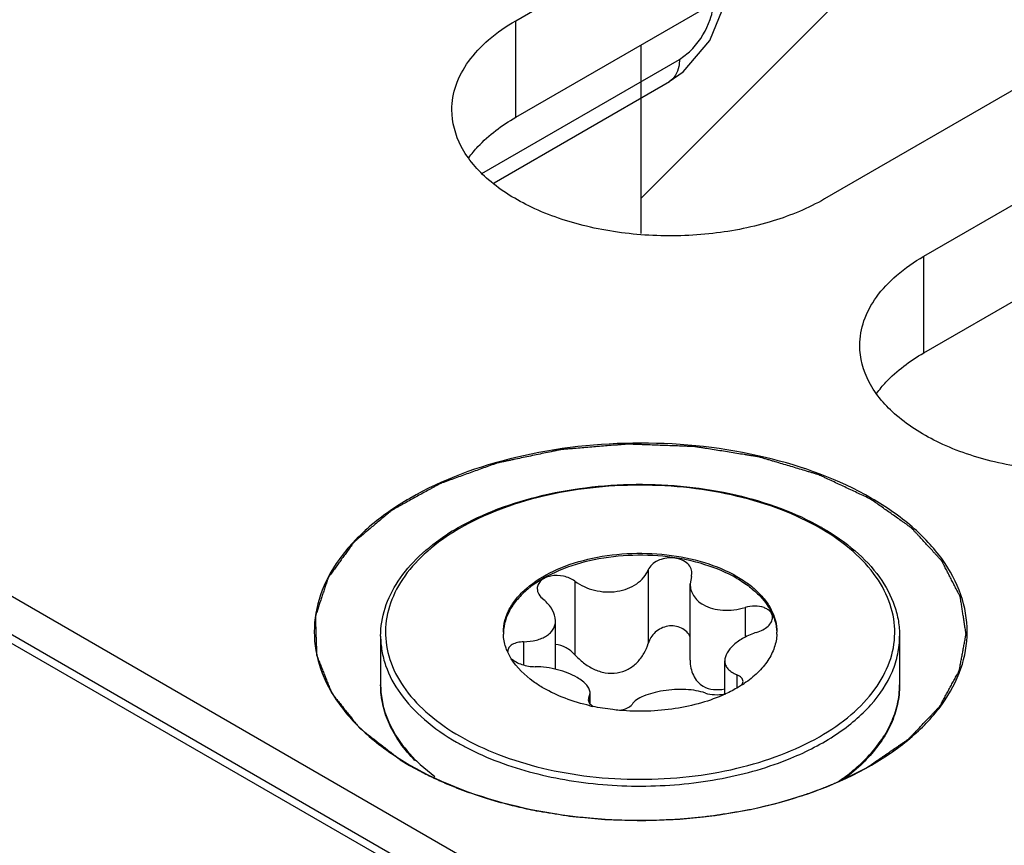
# Model space of a CAD drawing. Header units: inches. Extents: x 0 to 34, y 0 to 22.
# Tile 27 of 133: x 3.182 to 3.482, y 15.853 to 16.104. Entities that reach past the tile are written whole.
import ezdxf

# ---------------------------------------------------------------- set-up
doc = ezdxf.new("R2010")
doc.units = ezdxf.units.IN
doc.header["$LTSCALE"] = 1.87
doc.header["$MEASUREMENT"] = 0
doc.layers.get('0').update_dxf_attribs({"linetype": 'CONTINUOUS'})
for name, color, linetype in [('02___PRT_ALL_AXES', 7, 'CONTINUOUS'), ('BLUE_GOO', 7, 'CONTINUOUS'), ('COSMETIC', 7, 'CONTINUOUS')]:
    doc.layers.add(name, color=color, linetype=linetype)

msp = doc.modelspace()

# ---------------------------------------------------------------- linework, layer by layer
at = {"color": 7, "linetype": 'Continuous'}
for p, q in [((1.6787916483, 16.7807436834), (3.315151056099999, 15.835908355)), ((1.6827984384, 16.7811411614), (3.3176164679, 15.8371958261)), ((3.5095140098, 15.7379568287), (1.7069220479, 16.7787508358)), ((3.3828706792, 16.0918612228), (3.3855459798, 16.0938084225)), ((3.322747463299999, 16.0571468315), (3.3828706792, 16.0918612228)), ((3.379790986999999, 16.0850904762), (3.3840618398, 16.0880706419)), ((3.3265017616, 16.0543218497), (3.379813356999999, 16.0851032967)), ((3.373394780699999, 15.9365258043), (3.373394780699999, 15.9141456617)), ((3.386509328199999, 15.934496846), (3.386693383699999, 15.9356190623)), ((3.3510529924, 15.9330692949), (3.3510529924, 15.9106891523)), ((3.386509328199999, 15.934496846), (3.3861411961, 15.9322562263)), ((3.3861412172, 15.9090151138), (3.3861412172, 15.93225623)), ((3.402864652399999, 15.9250534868), (3.402864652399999, 15.9159797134)), ((3.3451613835, 15.9062592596), (3.3451613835, 15.9210309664)), ((3.3354660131, 15.9146262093), (3.3354660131, 15.9075687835)), ((3.3316966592, 15.9094765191), (3.3305369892, 15.9116907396)), ((3.396683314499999, 15.8987669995), (3.396683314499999, 15.9088572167)), ((3.4003922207, 15.9045814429), (3.4003922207, 15.9006689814)), ((3.4020039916, 15.901597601), (3.402246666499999, 15.9024999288)), ((3.3553353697, 15.8976106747), (3.355703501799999, 15.8989969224)), ((3.355703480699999, 15.895753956), (3.355703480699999, 15.8989969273)), ((3.3553353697, 15.8976106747), (3.3551513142, 15.8969194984)), ((3.3553353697, 15.8976106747), (3.3553353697, 15.8963342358)), ((3.355653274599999, 15.8957473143), (3.356478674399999, 15.8950498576)), ((3.3040150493, 15.8772803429), (3.308422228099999, 15.8736326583))]:
    msp.add_line(p, q, dxfattribs=at)
msp.add_lwpolyline([(3.3840618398, 16.0880706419), (3.392167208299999, 16.097570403), (3.3968810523, 16.1092278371)], dxfattribs=at)
for centre, radius, start, end in [((3.371778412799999, 16.1093585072), 0.0207689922, 311.5206908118, 316.9346357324), ((3.350445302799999, 15.8883732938), 0.0702561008, 121.0990094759, 122.8752441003), ((3.3516251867, 15.8876534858), 0.0710376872, 120.1118863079, 121.7125604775), ((3.3894578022, 15.8863559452), 0.0725422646, 59.52563443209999, 59.9989514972), ((3.389043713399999, 15.8844332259), 0.0748468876, 59.9989819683, 60.46389249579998), ((3.343188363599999, 15.9175344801), 0.0138998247, 180.0043449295, 182.4640436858), ((3.39867088, 15.9175325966), 0.013885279, 357.5183009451, 0.0034222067), ((3.332626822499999, 15.9116966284), 0.0020084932, 178.5393080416, 179.995930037), ((3.3828509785, 15.931109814), 0.035231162, 303.0258538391, 304.0667283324), ((3.394255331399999, 15.9124349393), 0.0139069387, 280.0916261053, 280.9218659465), ((3.377619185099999, 15.9405737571), 0.0460558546, 294.5307597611, 294.7924955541), ((3.3200075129, 15.9018188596), 0.028100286, 193.9275209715, 195.5520867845), ((3.369679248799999, 15.956795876), 0.0632022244, 257.1763576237, 257.9397928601), ((3.3376081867, 15.9138077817), 0.0496261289, 224.9524798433, 227.396230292), ((3.4036840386, 15.9143782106), 0.0504200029, 312.0582811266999, 315.3289210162)]:
    msp.add_arc(centre, radius, start, end, dxfattribs=at)
for points, knots in [([(3.3869517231, 16.0951767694), (3.3892871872, 16.0976705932), (3.391693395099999, 16.1016922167), (3.3928608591, 16.1060520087), (3.393049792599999, 16.107123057)], [0, 0, 0, 0, 0.7585421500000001, 1, 1, 1, 1]), ([(3.3828706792, 16.0918612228), (3.3828706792, 16.0911173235), (3.3826965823, 16.0886217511), (3.381361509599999, 16.0859950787), (3.3798142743, 16.08510170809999)], [0, 0, 0, 0, 0.293969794, 1, 1, 1, 1]), ([(3.441366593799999, 15.9582720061), (3.431390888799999, 15.9640318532), (3.4081912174, 15.9724371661), (3.3710988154, 15.9764670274), (3.3339980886, 15.9724292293), (3.306005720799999, 15.9623087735), (3.288557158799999, 15.9503084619), (3.279102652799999, 15.9403678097), (3.2731200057, 15.9293688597), (3.2710482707, 15.9176994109), (3.2731217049, 15.9060317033), (3.279102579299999, 15.8950298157), (3.288556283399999, 15.8850945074), (3.296467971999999, 15.8796455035), (3.300829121, 15.8771274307)], [0, 0, 0, 0, 0.1382547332, 0.2913921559, 0.4445361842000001, 0.5827819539, 0.64323562, 0.6973179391, 0.7459622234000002, 0.7913922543, 0.8368242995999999, 0.8854602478, 0.9395582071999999, 1, 1, 1, 1]), ([(3.314156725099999, 15.9485319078), (3.317922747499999, 15.9508043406), (3.326189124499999, 15.9548245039), (3.3397076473, 15.9591322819), (3.3543928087, 15.9618382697), (3.369695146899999, 15.9628437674), (3.385043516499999, 15.9621137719), (3.399864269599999, 15.9596732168), (3.4136026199, 15.9556122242), (3.422061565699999, 15.9517516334), (3.425941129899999, 15.9495534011)], [0, 0, 0, 0, 0.1135491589, 0.2361016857, 0.3652828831, 0.4980736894, 0.6311350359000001, 0.7611047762, 0.884887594, 1, 1, 1, 1]), ([(3.4257300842, 15.9491787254), (3.421974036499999, 15.9513474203), (3.4137596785, 15.9551719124), (3.4003815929, 15.9592351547), (3.385895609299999, 15.961733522), (3.3708464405, 15.9625709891), (3.355797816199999, 15.9617165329), (3.3413144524, 15.9592003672), (3.327943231, 15.9551183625), (3.319736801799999, 15.951280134), (3.3159862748, 15.9491044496)], [0, 0, 0, 0, 0.1141302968, 0.2372936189, 0.3669559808, 0.5000121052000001, 0.6330762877, 0.7627487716, 0.8859033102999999, 1, 1, 1, 1]), ([(3.4413591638, 15.8771238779), (3.4457218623, 15.8796423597), (3.4536356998, 15.8850898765), (3.4630897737, 15.8950269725), (3.469074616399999, 15.9060271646), (3.4711475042, 15.9176970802), (3.469074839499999, 15.929365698), (3.463094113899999, 15.940368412), (3.453640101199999, 15.950304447), (3.4457279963, 15.955753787), (3.441366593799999, 15.9582720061)], [0, 0, 0, 0, 0.1449022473, 0.2745323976, 0.3911265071, 0.500014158, 0.6089046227, 0.7254734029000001, 0.8551338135, 1, 1, 1, 1]), ([(3.2919361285, 15.9163280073), (3.2919361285, 15.919210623), (3.2929045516, 15.9251667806), (3.297077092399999, 15.9335277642), (3.3036816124, 15.9411435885), (3.309245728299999, 15.9453974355), (3.3123094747, 15.9473781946)], [0, 0, 0, 0, 0.2238189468, 0.459660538, 0.7167315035, 1, 1, 1, 1]), ([(3.3142836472, 15.9480849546), (3.311069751, 15.9460985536), (3.305258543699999, 15.9418261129), (3.2984070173, 15.9341146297), (3.2941907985, 15.9256458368), (3.292922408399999, 15.9167299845), (3.2947363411, 15.907863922), (3.2994444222, 15.899516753), (3.306728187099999, 15.8919662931), (3.3127833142, 15.8878115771), (3.316114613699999, 15.8858881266)], [0, 0, 0, 0, 0.1430781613, 0.2712837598, 0.3871763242, 0.4962215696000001, 0.6059501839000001, 0.7236642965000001, 0.8543278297, 1, 1, 1, 1]), ([(3.316114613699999, 15.8858881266), (3.319853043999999, 15.8837296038), (3.3280260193, 15.879920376), (3.3413351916, 15.875864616), (3.3557473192, 15.8733588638), (3.3707251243, 15.8724984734), (3.385712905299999, 15.8733153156), (3.400151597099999, 15.8757799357), (3.413505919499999, 15.8798021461), (3.4252869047, 15.8852385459), (3.4350692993, 15.8919083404), (3.442493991, 15.8996126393), (3.447234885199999, 15.9081452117), (3.448953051, 15.9172084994), (3.447460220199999, 15.9262905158), (3.442925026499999, 15.9348692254), (3.43568892, 15.9426339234), (3.4296052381, 15.9469012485), (3.426247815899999, 15.948876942)], [0, 0, 0, 0, 0.0665487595, 0.1383477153, 0.2139350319, 0.2915185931, 0.3691428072, 0.4448412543, 0.5168007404, 0.5835407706, 0.6441035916, 0.6983088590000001, 0.7470506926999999, 0.7924955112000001, 0.8378117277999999, 0.8862094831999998, 0.9399451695, 1, 1, 1, 1]), ([(3.426468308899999, 15.9492518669), (3.429959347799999, 15.9472361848), (3.436311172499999, 15.9428564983), (3.4439232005, 15.9348398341), (3.448029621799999, 15.9272382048), (3.4496407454, 15.9209995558), (3.449908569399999, 15.9178747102), (3.449908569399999, 15.9163280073)], [0, 0, 0, 0, 0.2862801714, 0.5442173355, 0.778542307, 0.8901583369, 1, 1, 1, 1]), ([(3.329288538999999, 15.9175334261), (3.329288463, 15.9187187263), (3.329605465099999, 15.9211485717), (3.3309988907, 15.9246569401), (3.333259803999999, 15.9279832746), (3.337516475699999, 15.9322552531), (3.344769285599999, 15.9366707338), (3.3551979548, 15.9401543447), (3.3669010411, 15.9417987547), (3.378929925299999, 15.941465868), (3.390302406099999, 15.9391900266), (3.3972802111, 15.9363108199), (3.4003619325, 15.9345314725)], [0, 0, 0, 0, 0.0428621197, 0.087493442, 0.1353287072, 0.1872942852, 0.3045598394, 0.4382300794, 0.5825751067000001, 0.7297286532, 0.8713188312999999, 1, 1, 1, 1]), ([(3.4003619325, 15.9339287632), (3.3973145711, 15.9356882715), (3.390421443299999, 15.9385438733), (3.379183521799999, 15.9408274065), (3.3672821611, 15.9412092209), (3.355669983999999, 15.9396518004), (3.345270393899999, 15.9362836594), (3.337982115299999, 15.9319896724), (3.3336358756, 15.9278166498), (3.331282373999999, 15.9245573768), (3.329769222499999, 15.9211106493), (3.3293523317, 15.9187069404), (3.3293015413, 15.9175304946)], [0, 0, 0, 0, 0.1281634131, 0.2691210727, 0.4157363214, 0.5598440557, 0.6937219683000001, 0.8116371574, 0.8640100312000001, 0.9122249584, 0.9571115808, 1, 1, 1, 1]), ([(3.3866933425, 15.9356188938), (3.386693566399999, 15.9361856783), (3.386370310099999, 15.9373914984), (3.385047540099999, 15.9388272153), (3.3831335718, 15.9397970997), (3.380852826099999, 15.9402340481), (3.378465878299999, 15.9401009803), (3.376247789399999, 15.9394085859), (3.374449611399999, 15.9382269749), (3.3736348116, 15.9371076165), (3.373394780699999, 15.9365258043)], [0, 0, 0, 0, 0.1011195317, 0.2120922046, 0.3385749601, 0.4778465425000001, 0.6218299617, 0.7609462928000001, 0.8877127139, 1, 1, 1, 1]), ([(3.3510529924, 15.9330692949), (3.352814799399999, 15.931767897), (3.3570288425, 15.9298931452), (3.362757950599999, 15.9295710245), (3.367088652, 15.9307054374), (3.369874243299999, 15.9321617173), (3.372056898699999, 15.9341077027), (3.373056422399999, 15.935705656), (3.373394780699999, 15.9365258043)], [0, 0, 0, 0, 0.2581400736, 0.5284885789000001, 0.6590413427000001, 0.7818951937, 0.8954397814, 1, 1, 1, 1]), ([(3.3510529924, 15.9330692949), (3.3500431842, 15.9338152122), (3.347607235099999, 15.9348111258), (3.344390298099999, 15.9348881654), (3.3420685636, 15.9341777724), (3.340709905, 15.9333241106), (3.3398066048, 15.9321760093), (3.3395979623, 15.9312644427), (3.339598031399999, 15.9308300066)], [0, 0, 0, 0, 0.2752062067, 0.5582457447, 0.6876479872, 0.8028736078, 0.9047661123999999, 1, 1, 1, 1]), ([(3.3861411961, 15.9322562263), (3.3861411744, 15.9316385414), (3.386316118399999, 15.9303857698), (3.3871096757, 15.9286296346), (3.3883986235, 15.9270875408), (3.389511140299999, 15.9262808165), (3.3901194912, 15.9259295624)], [0, 0, 0, 0, 0.2370766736, 0.4779749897, 0.7303798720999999, 1, 1, 1, 1]), ([(3.4003619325, 15.9345314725), (3.401751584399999, 15.9337291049), (3.4043320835, 15.9320221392), (3.4076487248, 15.9290394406), (3.4101845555, 15.9257920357), (3.411345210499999, 15.9234156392), (3.4117557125, 15.9222244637)], [0, 0, 0, 0, 0.2814447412, 0.5407255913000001, 0.7790187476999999, 1, 1, 1, 1]), ([(3.4003619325, 15.9339287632), (3.401700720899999, 15.9331557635), (3.4041954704, 15.9315111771), (3.4083260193, 15.9278694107), (3.4106549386, 15.9245081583), (3.411563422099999, 15.9221489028)], [0, 0, 0, 0, 0.2809140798, 0.5406071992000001, 1, 1, 1, 1]), ([(3.339598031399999, 15.9308300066), (3.339598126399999, 15.9302330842), (3.3400067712, 15.9289342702), (3.340912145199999, 15.9279668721), (3.3414524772, 15.9275260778)], [0, 0, 0, 0, 0.4612129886, 1, 1, 1, 1]), ([(3.345161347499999, 15.9210309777), (3.345161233, 15.9221944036), (3.3445500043, 15.9240338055), (3.3430339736, 15.9260976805), (3.3420156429, 15.9270666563), (3.3414524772, 15.9275260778)], [0, 0, 0, 0, 0.454627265, 0.7159951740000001, 1, 1, 1, 1]), ([(3.3901194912, 15.9259295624), (3.3918965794, 15.9249034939), (3.395143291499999, 15.9241414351), (3.399485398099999, 15.9242919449), (3.401749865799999, 15.9247395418), (3.402864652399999, 15.9250534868)], [0, 0, 0, 0, 0.4722309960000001, 0.7334775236, 1, 1, 1, 1]), ([(3.411226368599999, 15.9220662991), (3.411226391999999, 15.922374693), (3.4111039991, 15.9230128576), (3.4105559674, 15.9238609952), (3.409701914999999, 15.9245535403), (3.4081584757, 15.9252711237), (3.4057886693, 15.9256023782), (3.403841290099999, 15.9253285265), (3.402864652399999, 15.9250534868)], [0, 0, 0, 0, 0.0924648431, 0.189263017, 0.2968007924, 0.4178723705, 0.6957872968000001, 1, 1, 1, 1]), ([(3.3354660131, 15.9146262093), (3.336767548, 15.9146598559), (3.3386656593, 15.9148792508), (3.340983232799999, 15.9156286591), (3.3424372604, 15.9163676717), (3.343625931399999, 15.9172986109), (3.344508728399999, 15.9184117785), (3.345047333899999, 15.9196783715), (3.3451613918, 15.920580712), (3.345161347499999, 15.9210309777)], [0, 0, 0, 0, 0.3038888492, 0.4409074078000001, 0.5668788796, 0.6826283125, 0.7906491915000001, 0.8949048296, 1, 1, 1, 1]), ([(3.4063786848, 15.9174813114), (3.407048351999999, 15.9176949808), (3.4082931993, 15.9182161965), (3.4098569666, 15.9193001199), (3.4109299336, 15.9205871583), (3.411226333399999, 15.9216016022), (3.411226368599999, 15.9220662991)], [0, 0, 0, 0, 0.2990085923, 0.5699208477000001, 0.8023293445, 1, 1, 1, 1]), ([(3.411563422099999, 15.9221489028), (3.411708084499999, 15.9217732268), (3.412219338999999, 15.9202803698), (3.412492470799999, 15.9187044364), (3.412543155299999, 15.9175304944)], [0, 0, 0, 0, 0.2551761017, 1, 1, 1, 1]), ([(3.4117557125, 15.9222244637), (3.4118875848, 15.9218418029), (3.412347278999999, 15.9203188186), (3.4125560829, 15.9187190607), (3.412556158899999, 15.9175334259)], [0, 0, 0, 0, 0.2544964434, 1, 1, 1, 1]), ([(3.3861887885, 15.9160848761), (3.3859293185, 15.9166613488), (3.3851863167, 15.9177556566), (3.3835375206, 15.9189307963), (3.381512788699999, 15.9195237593), (3.3793447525, 15.9194731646), (3.377270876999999, 15.918805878), (3.3754915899, 15.9176134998), (3.3741456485, 15.916027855), (3.373581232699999, 15.9147820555), (3.373394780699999, 15.9141456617)], [0, 0, 0, 0, 0.1152990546, 0.2355334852, 0.3622122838, 0.4934411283, 0.625276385, 0.7542968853, 0.8790524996, 1, 1, 1, 1]), ([(3.4063786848, 15.9174813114), (3.4050422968, 15.9170549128), (3.402567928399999, 15.9160181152), (3.399872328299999, 15.914199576), (3.3982403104, 15.9125390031), (3.397143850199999, 15.9110099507), (3.396683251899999, 15.9096860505), (3.3966833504, 15.9088572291)], [0, 0, 0, 0, 0.3083603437, 0.5860497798, 0.7083684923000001, 0.8178057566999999, 1, 1, 1, 1]), ([(3.291936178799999, 15.9163280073), (3.2919361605, 15.9148321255), (3.2921963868, 15.9118060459), (3.2937682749, 15.9057400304), (3.297803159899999, 15.8983034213), (3.305316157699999, 15.8904123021), (3.311604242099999, 15.8860814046), (3.3150706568, 15.8840799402)], [0, 0, 0, 0, 0.1081979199, 0.218425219, 0.4514485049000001, 0.7104800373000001, 1, 1, 1, 1]), ([(3.3305369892, 15.9116907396), (3.3303529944, 15.9121147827), (3.329704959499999, 15.9137969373), (3.329358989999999, 15.915598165), (3.329301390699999, 15.916936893)], [0, 0, 0, 0, 0.2564859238, 1, 1, 1, 1]), ([(3.3354660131, 15.9146262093), (3.334821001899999, 15.9146095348), (3.3336197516, 15.9144709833), (3.332051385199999, 15.913897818), (3.3309318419, 15.9129887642), (3.330628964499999, 15.912139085), (3.330618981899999, 15.9117478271)], [0, 0, 0, 0, 0.3157604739, 0.5865715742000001, 0.808464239, 1, 1, 1, 1]), ([(3.3510529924, 15.9106891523), (3.351850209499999, 15.9097897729), (3.3536311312, 15.9081260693), (3.356746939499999, 15.9061987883), (3.3602402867, 15.9050400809), (3.363904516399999, 15.9049602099), (3.367322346, 15.9061144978), (3.370122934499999, 15.9082466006), (3.372192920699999, 15.9109895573), (3.3730820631, 15.9130783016), (3.373394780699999, 15.9141456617)], [0, 0, 0, 0, 0.1275888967, 0.2569114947, 0.3862030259, 0.5138042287, 0.6389417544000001, 0.7616282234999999, 0.8819252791, 1, 1, 1, 1]), ([(3.412543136, 15.9169313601), (3.4124833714, 15.9155524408), (3.4119239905, 15.9127146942), (3.4098732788, 15.9087160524), (3.4067052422, 15.9050183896), (3.404049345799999, 15.902914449), (3.4025859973, 15.9019248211)], [0, 0, 0, 0, 0.2221291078, 0.457853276, 0.7156922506, 1, 1, 1, 1]), ([(3.4168403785, 15.8792205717), (3.421658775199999, 15.8812082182), (3.428475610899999, 15.8846977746), (3.4363546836, 15.8905932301), (3.442568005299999, 15.8965887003), (3.447193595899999, 15.9034598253), (3.4495237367, 15.9108340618), (3.4499084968, 15.9145168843), (3.4499085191, 15.9163280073)], [0, 0, 0, 0, 0.2977179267, 0.4336722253, 0.5607419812, 0.7902659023, 0.8965509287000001, 1, 1, 1, 1]), ([(3.3510529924, 15.9106891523), (3.3502998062, 15.9115388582), (3.3484886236, 15.9129775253), (3.346279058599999, 15.9137137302), (3.345156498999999, 15.9138349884)], [0, 0, 0, 0, 0.5014084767, 1, 1, 1, 1]), ([(3.3414827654, 15.9005353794), (3.3404257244, 15.9011457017), (3.3366916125, 15.9035371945), (3.333386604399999, 15.9067339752), (3.3316966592, 15.9094765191)], [0, 0, 0, 0, 0.2747833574, 1, 1, 1, 1]), ([(3.331775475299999, 15.9094909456), (3.3321939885, 15.9091024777), (3.333212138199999, 15.9084074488), (3.335593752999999, 15.9073986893), (3.337618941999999, 15.907063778), (3.3389800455, 15.9070540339)], [0, 0, 0, 0, 0.221393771, 0.4722618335, 1, 1, 1, 1]), ([(3.386141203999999, 15.9090151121), (3.3861411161, 15.9082191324), (3.386290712, 15.9066421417), (3.387017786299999, 15.9044068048), (3.388276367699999, 15.9024642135), (3.389468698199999, 15.9014897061), (3.3901194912, 15.9011139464)], [0, 0, 0, 0, 0.2583897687, 0.5101015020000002, 0.7560546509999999, 1, 1, 1, 1]), ([(3.3966833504, 15.9088572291), (3.396683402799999, 15.9084171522), (3.3968525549, 15.9075098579), (3.3976334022, 15.9063020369), (3.398852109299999, 15.9053007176), (3.3998455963, 15.9048037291), (3.4003922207, 15.9045814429)], [0, 0, 0, 0, 0.220069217, 0.4483168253, 0.7049123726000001, 1, 1, 1, 1]), ([(3.3517252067, 15.9037611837), (3.350845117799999, 15.9042693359), (3.3489060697, 15.9051805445), (3.344693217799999, 15.9065496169), (3.341272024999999, 15.9070376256), (3.3389800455, 15.9070540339)], [0, 0, 0, 0, 0.2296542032, 0.4820434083, 1, 1, 1, 1]), ([(3.355703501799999, 15.8989969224), (3.355703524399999, 15.8994089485), (3.3554912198, 15.900305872), (3.3546595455, 15.901542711), (3.353371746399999, 15.9027279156), (3.3523147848, 15.9034207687), (3.3517252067, 15.9037611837)], [0, 0, 0, 0, 0.1914799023, 0.4148652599, 0.6836148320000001, 1, 1, 1, 1]), ([(3.402246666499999, 15.9024999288), (3.4022466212, 15.9027086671), (3.402157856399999, 15.9031454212), (3.4017685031, 15.9037283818), (3.401161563, 15.9042221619), (3.400665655, 15.9044702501), (3.4003922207, 15.9045814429)], [0, 0, 0, 0, 0.212360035, 0.4397037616, 0.6997002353, 1, 1, 1, 1]), ([(3.291936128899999, 15.9015184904), (3.291936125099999, 15.9009779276), (3.292002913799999, 15.8988045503), (3.2923403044, 15.8966404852), (3.292733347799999, 15.8950552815)], [0, 0, 0, 0, 0.2486756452, 1, 1, 1, 1]), ([(3.302393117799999, 15.8784615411), (3.3007599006, 15.8801297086), (3.2978200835, 15.8836017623), (3.2944654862, 15.8893452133), (3.292402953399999, 15.8953554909), (3.2919361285, 15.8994873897), (3.2919361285, 15.9015184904)], [0, 0, 0, 0, 0.270050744, 0.5236304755, 0.7650522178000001, 1, 1, 1, 1]), ([(3.355651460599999, 15.8951700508), (3.353086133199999, 15.8957540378), (3.3482120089, 15.8971878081), (3.343589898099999, 15.8993187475), (3.3414827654, 15.9005353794)], [0, 0, 0, 0, 0.5195308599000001, 1, 1, 1, 1]), ([(3.390791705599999, 15.8990382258), (3.389893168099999, 15.8993546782), (3.3879138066, 15.8998334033), (3.3847535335, 15.900150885), (3.3813773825, 15.9001200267), (3.378000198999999, 15.8997662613), (3.374840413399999, 15.8991263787), (3.3720959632, 15.8982281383), (3.3699277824, 15.8971086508), (3.3688175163, 15.8961118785), (3.3684499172, 15.8955817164)], [0, 0, 0, 0, 0.1214209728, 0.2581472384, 0.4040036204, 0.5509887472, 0.6903236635, 0.8142520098, 0.9177721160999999, 1, 1, 1, 1]), ([(3.3901194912, 15.9011139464), (3.3910550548, 15.9005737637), (3.3932749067, 15.8999142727), (3.395542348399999, 15.9000824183), (3.396682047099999, 15.900295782)], [0, 0, 0, 0, 0.4823231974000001, 1, 1, 1, 1]), ([(3.390791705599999, 15.8990382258), (3.391665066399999, 15.8987306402), (3.393656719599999, 15.8984248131), (3.3956505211, 15.8985577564), (3.396692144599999, 15.8987431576)], [0, 0, 0, 0, 0.466719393, 1, 1, 1, 1]), ([(3.4020525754, 15.9015711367), (3.4016569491, 15.9013139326), (3.400003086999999, 15.9002846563), (3.398271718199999, 15.8993816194), (3.396931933, 15.8987627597)], [0, 0, 0, 0, 0.2422782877, 1, 1, 1, 1]), ([(3.4395404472, 15.8789311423), (3.441166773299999, 15.8805782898), (3.4440867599, 15.8839959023), (3.447413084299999, 15.8896381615), (3.449448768, 15.895512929), (3.449908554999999, 15.8995424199), (3.449908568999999, 15.9015184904)], [0, 0, 0, 0, 0.2726889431, 0.5268998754, 0.7672083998, 1, 1, 1, 1]), ([(3.449908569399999, 15.9015184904), (3.449908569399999, 15.8995183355), (3.4494552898, 15.895450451), (3.446728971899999, 15.8873654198), (3.442826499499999, 15.8819694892), (3.439757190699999, 15.8787766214)], [0, 0, 0, 0, 0.235793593, 0.4778885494, 1, 1, 1, 1]), ([(3.3551513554, 15.896919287), (3.355151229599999, 15.8967181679), (3.355252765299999, 15.8962837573), (3.355501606, 15.895921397), (3.355653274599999, 15.8957473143)], [0, 0, 0, 0, 0.4655483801, 1, 1, 1, 1]), ([(3.3967407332, 15.8986749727), (3.3944186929, 15.8976152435), (3.389438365, 15.8958175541), (3.3787491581, 15.8935208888), (3.370284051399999, 15.8932740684), (3.364662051, 15.8937678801)], [0, 0, 0, 0, 0.2338545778, 0.4829270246, 1, 1, 1, 1]), ([(3.292936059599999, 15.8942847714), (3.2937198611, 15.8914680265), (3.296299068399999, 15.8858026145), (3.3002227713, 15.88101555), (3.302488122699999, 15.8787459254)], [0, 0, 0, 0, 0.4769227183, 1, 1, 1, 1]), ([(3.364662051, 15.8937678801), (3.363966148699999, 15.8938290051), (3.3612199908, 15.8941114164), (3.358490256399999, 15.8945577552), (3.356473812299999, 15.8949886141)], [0, 0, 0, 0, 0.253059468, 1, 1, 1, 1]), ([(3.3646949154, 15.8937906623), (3.365501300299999, 15.8939281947), (3.3668647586, 15.8942898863), (3.3681128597, 15.895095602), (3.3684499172, 15.8955817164)], [0, 0, 0, 0, 0.5803414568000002, 1, 1, 1, 1]), ([(3.3150706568, 15.8840799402), (3.3160595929, 15.883508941), (3.3202126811, 15.88123676), (3.3245628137, 15.8793315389), (3.3279255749, 15.8780715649)], [0, 0, 0, 0, 0.2412725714, 1, 1, 1, 1]), ([(3.3279255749, 15.8780715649), (3.3348365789, 15.8754821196), (3.349661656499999, 15.871721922), (3.372655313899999, 15.8700764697), (3.395507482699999, 15.8722945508), (3.4101041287, 15.8764417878), (3.4168403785, 15.8792205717)], [0, 0, 0, 0, 0.2440939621, 0.5020808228, 0.7589920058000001, 1, 1, 1, 1]), ([(3.439757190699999, 15.8787766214), (3.439210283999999, 15.8782076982), (3.4368902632, 15.8759113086), (3.434352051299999, 15.8738392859), (3.432346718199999, 15.8723898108)], [0, 0, 0, 0, 0.2418153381, 1, 1, 1, 1]), ([(3.300829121, 15.8771274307), (3.3108041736, 15.8713679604), (3.3340018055, 15.8629623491), (3.371093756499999, 15.8589349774), (3.408185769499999, 15.8629603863), (3.4313839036, 15.8713653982), (3.4413591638, 15.8771238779)], [0, 0, 0, 0, 0.2372294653, 0.4999959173, 0.7627770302, 1, 1, 1, 1]), ([(3.4313049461, 15.872118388), (3.4318579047, 15.8724970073), (3.433986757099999, 15.8740034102), (3.436021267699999, 15.8756448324), (3.437459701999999, 15.8769431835)], [0, 0, 0, 0, 0.2569740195, 1, 1, 1, 1])]:
    msp.add_open_spline(points, degree=3, knots=knots, dxfattribs=at)
at = {"color": 3, "linetype": 'Continuous'}
for points in [[(3.318774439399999, 16.0619379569), (3.319628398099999, 16.0631146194), (3.3236770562, 16.0679772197), (3.3288618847, 16.0718062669), (3.3330697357, 16.0742358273)], [(3.4429457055, 15.9902430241), (3.4437996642, 15.9914196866), (3.4478483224, 15.9962822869), (3.453033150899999, 16.0001113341), (3.457241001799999, 16.0025408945)]]:
    msp.add_open_spline(points, degree=3, knots=[0, 0, 0, 0, 0.2303084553, 1, 1, 1, 1], dxfattribs=at)
at = {"layer": '02___PRT_ALL_AXES', "color": 7, "linetype": 'Continuous'}
for p, q in [((3.3330697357, 16.1036287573), (3.7402129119, 16.3387081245)), ((3.834169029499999, 16.2844590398), (3.427025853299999, 16.0493796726)), ((3.457241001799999, 16.0319338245), (3.864384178, 16.2670131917)), ((3.3330697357, 16.0742358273), (3.3330697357, 16.1036287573)), ((3.457241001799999, 16.0025408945), (3.457241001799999, 16.0319338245)), ((3.2919361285, 15.9163280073), (3.2919361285, 15.9015184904)), ((3.449908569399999, 15.9163280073), (3.449908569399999, 15.9015184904))]:
    msp.add_line(p, q, dxfattribs=at)
at = {"layer": '02___PRT_ALL_AXES', "color": 3, "linetype": 'Continuous'}
for p, q in [((3.3330697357, 16.0742358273), (3.7402129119, 16.3093151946)), ((3.457241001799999, 16.0025408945), (3.864384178, 16.2376202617))]:
    msp.add_line(p, q, dxfattribs=at)
at = {"layer": '02___PRT_ALL_AXES', "color": 7, "linetype": 'Continuous'}
for points, knots in [([(3.3136107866, 16.0765042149), (3.313610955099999, 16.0790349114), (3.314546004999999, 16.0843096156), (3.3185444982, 16.0916590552), (3.324865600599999, 16.0983024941), (3.330154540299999, 16.10194556), (3.3330697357, 16.1036287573)], [0, 0, 0, 0, 0.2177897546, 0.4509217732, 0.710304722, 1, 1, 1, 1]), ([(3.427025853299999, 16.0493796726), (3.422107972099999, 16.0465401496), (3.4109733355, 16.0419454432), (3.392825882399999, 16.0383147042), (3.373630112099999, 16.0377834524), (3.354959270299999, 16.0404061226), (3.338303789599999, 16.0459710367), (3.324962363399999, 16.0541004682), (3.315924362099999, 16.0643795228), (3.313610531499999, 16.0726719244), (3.3136107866, 16.0765042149)], [0, 0, 0, 0, 0.1288274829, 0.2705619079, 0.4178787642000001, 0.5623784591, 0.6961932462, 0.8135865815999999, 0.9130614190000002, 1, 1, 1, 1]), ([(3.437782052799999, 16.0048092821), (3.437782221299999, 16.0073399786), (3.4387172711, 16.0126146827), (3.442715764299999, 16.0199641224), (3.4490368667, 16.0266075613), (3.454325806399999, 16.0302506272), (3.457241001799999, 16.0319338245)], [0, 0, 0, 0, 0.2177897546, 0.4509217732, 0.710304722, 1, 1, 1, 1]), ([(3.551197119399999, 15.9776847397), (3.546279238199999, 15.9748452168), (3.5351446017, 15.9702505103), (3.5169971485, 15.9666197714), (3.497801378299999, 15.9660885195), (3.4791305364, 15.9687111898), (3.4624750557, 15.9742761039), (3.449133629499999, 15.9824055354), (3.440095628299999, 15.99268459), (3.4377817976, 16.0009769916), (3.437782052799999, 16.0048092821)], [0, 0, 0, 0, 0.1288274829, 0.2705619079, 0.4178787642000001, 0.5623784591, 0.6961932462, 0.8135865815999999, 0.9130614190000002, 1, 1, 1, 1])]:
    msp.add_open_spline(points, degree=3, knots=knots, dxfattribs=at)
at = {"layer": 'BLUE_GOO', "color": 2, "linetype": 'Continuous'}
msp.add_line((3.371087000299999, 16.0494682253), (3.4816334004, 16.1600146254), dxfattribs=at)
at = {"layer": 'BLUE_GOO', "color": 4, "linetype": 'Continuous'}
msp.add_line((3.371087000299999, 16.0961865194), (3.371087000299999, 16.0388254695), dxfattribs=at)
at = {"layer": 'COSMETIC', "color": 7, "linetype": 'Continuous'}
for p, q in [((3.2978922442, 15.8787591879), (3.300768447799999, 15.8770274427)), ((3.300768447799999, 15.8770274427), (3.303767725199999, 15.8753667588)), ((3.433104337, 15.8728967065), (3.4395916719, 15.8761880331)), ((3.4395916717, 15.876188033), (3.4401531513, 15.8765013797)), ((3.431931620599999, 15.8723604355), (3.433104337, 15.8728967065)), ((3.3204190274, 15.8682265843), (3.3240393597, 15.8670487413)), ((3.3240393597, 15.8670487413), (3.3277419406, 15.8659594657)), ((3.412222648, 15.8654486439), (3.4159639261, 15.8664929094)), ((3.4159639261, 15.8664929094), (3.419626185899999, 15.8676267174)), ((3.4045294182, 15.8636359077), (3.412222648, 15.8654486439))]:
    msp.add_line(p, q, dxfattribs=at)
for points, knots in [([(3.4410762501, 15.9580394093), (3.4398396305, 15.9586196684), (3.4373663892, 15.9597801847), (3.4342748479, 15.9612308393), (3.431801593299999, 15.9623913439), (3.429946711, 15.9632617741), (3.4284007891, 15.9639869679), (3.427164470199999, 15.9645674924), (3.426390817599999, 15.964929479), (3.4258511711, 15.9651845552), (3.4255398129, 15.9653276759), (3.425239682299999, 15.9654807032), (3.4247840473, 15.9656009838), (3.4240812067, 15.9658165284), (3.423193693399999, 15.9660780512), (3.421778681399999, 15.9665009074), (3.4200081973, 15.9670279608), (3.417884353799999, 15.9676610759), (3.4157603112, 15.9682940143), (3.413636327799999, 15.9689270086), (3.411866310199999, 15.9694544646), (3.410450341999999, 15.9698764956), (3.409388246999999, 15.970192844), (3.4085035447, 15.9704570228), (3.407883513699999, 15.9706408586), (3.4075303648, 15.9707476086), (3.4073069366, 15.9708103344), (3.407134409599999, 15.9708696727), (3.406939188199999, 15.9708955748), (3.4066053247, 15.970952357), (3.405932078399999, 15.9710577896), (3.4049731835, 15.9712126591), (3.403821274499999, 15.9713966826), (3.4022858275, 15.9716426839), (3.4003663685, 15.9719499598), (3.398063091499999, 15.9723188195), (3.394991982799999, 15.9728104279), (3.392305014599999, 15.9732414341), (3.390001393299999, 15.9736091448), (3.3890422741, 15.9737648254), (3.3882732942, 15.9738836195), (3.387510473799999, 15.9740234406), (3.3865128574, 15.9740477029), (3.385321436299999, 15.974096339), (3.3837308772, 15.974154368), (3.3817433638, 15.9742292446), (3.379358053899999, 15.9743180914), (3.3769728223, 15.9744072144), (3.374587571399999, 15.9744962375), (3.372599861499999, 15.9745705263), (3.371009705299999, 15.9746297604), (3.369817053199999, 15.9746747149), (3.368823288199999, 15.9747104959), (3.3680280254, 15.9747428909), (3.367531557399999, 15.9747545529), (3.3671330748, 15.9747835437), (3.366739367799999, 15.9747407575), (3.366048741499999, 15.9746905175), (3.365062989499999, 15.9746058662), (3.363879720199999, 15.9745097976), (3.362302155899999, 15.9743797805), (3.360330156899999, 15.9742179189), (3.3579637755, 15.9740234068), (3.3555973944, 15.9738289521), (3.3532309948, 15.9736345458), (3.351259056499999, 15.97347233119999), (3.349681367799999, 15.9733430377), (3.3486956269, 15.9732611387), (3.3479063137, 15.9731981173), (3.347414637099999, 15.9731530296), (3.3470175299, 15.9731300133), (3.346634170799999, 15.973059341), (3.345969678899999, 15.972913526), (3.3450170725, 15.9727167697), (3.343494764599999, 15.9723955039), (3.3415912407, 15.9719961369), (3.339307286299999, 15.9715159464), (3.337023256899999, 15.971036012), (3.3347392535, 15.9705560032), (3.332835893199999, 15.9701560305), (3.3313132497, 15.9698360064), (3.3301711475, 15.9695961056), (3.329219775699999, 15.9693958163), (3.328457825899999, 15.9692364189), (3.3278886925, 15.969114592), (3.3274070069, 15.9690203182), (3.327076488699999, 15.9688912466), (3.326736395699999, 15.9687715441), (3.3263145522, 15.96861871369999), (3.3252994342, 15.9682545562), (3.3237778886, 15.967707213), (3.3217485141, 15.966978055), (3.319719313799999, 15.9662487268), (3.317690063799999, 15.9655194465), (3.315660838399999, 15.9647901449), (3.3139697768, 15.9641824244), (3.3126170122, 15.9636961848), (3.311771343, 15.9633924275), (3.311095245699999, 15.9631490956), (3.310671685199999, 15.9629977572), (3.3103351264, 15.9628749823), (3.3100764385, 15.9627875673), (3.3098717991, 15.9626599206), (3.3095800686, 15.9625037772), (3.309221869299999, 15.9623037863), (3.308645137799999, 15.9619864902), (3.307925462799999, 15.9615889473), (3.3070613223, 15.9611122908), (3.3059093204, 15.9604766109), (3.304469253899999, 15.9596820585), (3.302741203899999, 15.9587285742), (3.3010131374, 15.9577750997), (3.2995731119, 15.9569805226), (3.2984210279, 15.9563448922), (3.297557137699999, 15.9558680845), (3.2968366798, 15.9554710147), (3.2962615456, 15.9551527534), (3.2958992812, 15.9549552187), (3.2956158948, 15.9547940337), (3.2953857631, 15.9546817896), (3.2952227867, 15.9545365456), (3.294995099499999, 15.9543479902), (3.294714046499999, 15.9541105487), (3.2942623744, 15.9537316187), (3.2936984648, 15.9532576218), (3.292795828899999, 15.9524994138), (3.291667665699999, 15.9515515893), (3.2903138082, 15.9504142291), (3.2889599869, 15.949276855), (3.287606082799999, 15.9481395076), (3.286252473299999, 15.9470020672), (3.285236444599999, 15.9461492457), (3.2845603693, 15.9455802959), (3.2842767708, 15.9453438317), (3.2840543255, 15.9451532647), (3.283815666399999, 15.9449678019), (3.283633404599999, 15.9446994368), (3.2833996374, 15.9443821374), (3.2830932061, 15.9439574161), (3.282708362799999, 15.9434270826), (3.2822473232, 15.9427904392), (3.281632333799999, 15.9419416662), (3.280863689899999, 15.9408806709), (3.2799412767, 15.9396074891), (3.279018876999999, 15.9383343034), (3.2782501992, 15.937273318), (3.277635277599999, 15.9364245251), (3.277174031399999, 15.9357879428), (3.2767898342, 15.9352574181), (3.2764820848, 15.9348330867), (3.276290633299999, 15.9345676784), (3.276135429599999, 15.9343558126), (3.2760430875, 15.934222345), (3.2759585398, 15.9341179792), (3.275912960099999, 15.9340048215), (3.2758512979, 15.9338027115), (3.2757537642, 15.9335161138), (3.2756029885, 15.9330563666), (3.2754127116, 15.9324820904), (3.2751092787, 15.9315630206), (3.274729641, 15.9304142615), (3.274274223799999, 15.9290357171), (3.273818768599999, 15.9276571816), (3.273363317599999, 15.9262786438), (3.272983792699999, 15.9251298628), (3.2726801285, 15.9242108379), (3.272452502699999, 15.923521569), (3.272281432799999, 15.9230046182), (3.2721679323, 15.922659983), (3.2721198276, 15.922516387), (3.27208324, 15.9224015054), (3.2720505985, 15.9223153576), (3.272062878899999, 15.9222290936), (3.272064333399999, 15.9220566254), (3.272076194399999, 15.921797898), (3.272090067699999, 15.9213379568), (3.2721098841, 15.9207630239), (3.272132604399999, 15.9200731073), (3.272163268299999, 15.9191532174), (3.272201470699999, 15.9180033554), (3.272247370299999, 15.916623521), (3.272293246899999, 15.915243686), (3.2723315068, 15.9140938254), (3.272362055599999, 15.9131739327), (3.272385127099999, 15.9124840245), (3.272407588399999, 15.9117940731), (3.272428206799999, 15.9112192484), (3.2724381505, 15.9108453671), (3.272446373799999, 15.9106730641), (3.272442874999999, 15.9105575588), (3.272504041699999, 15.9104178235), (3.272568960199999, 15.9102495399), (3.272658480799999, 15.9100253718), (3.272769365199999, 15.9097450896), (3.272902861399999, 15.9094087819), (3.2730807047, 15.9089603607), (3.273392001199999, 15.9081756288), (3.273836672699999, 15.9070545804), (3.274370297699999, 15.9057093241), (3.2749039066, 15.9043640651), (3.275437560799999, 15.9030188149), (3.275882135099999, 15.9018977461), (3.276238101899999, 15.9010009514), (3.2765042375, 15.9003281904), (3.276728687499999, 15.8997680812), (3.276880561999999, 15.8993749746), (3.2769636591, 15.8991798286), (3.276999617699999, 15.8990660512), (3.277094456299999, 15.8989638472), (3.277192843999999, 15.8988321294), (3.277361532, 15.8986235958), (3.277568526, 15.8983621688), (3.277818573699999, 15.8980487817), (3.278151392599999, 15.8976308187), (3.2785676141, 15.8971084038), (3.2792334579, 15.8962725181), (3.2800658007, 15.8952276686), (3.281064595, 15.8939738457), (3.282063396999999, 15.8927200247), (3.282895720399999, 15.8916751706), (3.283561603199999, 15.8908392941), (3.28406095, 15.8902123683), (3.2845605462, 15.8895855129), (3.2849760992, 15.889062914), (3.2852685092, 15.8886975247), (3.2854332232, 15.8884880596), (3.285563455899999, 15.8883328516), (3.2857581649, 15.8881958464), (3.285995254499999, 15.8880068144), (3.2862993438, 15.8877727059), (3.286660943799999, 15.887490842), (3.2871442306, 15.8871153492), (3.2879894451, 15.886458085), (3.2891971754, 15.8855192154), (3.290646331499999, 15.884392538), (3.2925785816, 15.8828903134), (3.2949938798, 15.8810125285), (3.296926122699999, 15.8795103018), (3.2978922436, 15.8787591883)], [0, 0, 0, 0, 0.015625, 0.03125, 0.0390625, 0.046875, 0.0546875, 0.05859375, 0.0625, 0.064453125, 0.0654296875, 0.06640625, 0.068359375, 0.0703125, 0.07421875, 0.078125, 0.0859375, 0.09375, 0.1015625, 0.109375, 0.1171875, 0.12109375, 0.125, 0.12890625, 0.130859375, 0.1318359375, 0.1328125, 0.1333007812, 0.1337890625, 0.134765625, 0.13671875, 0.140625, 0.14453125, 0.1484375, 0.15625, 0.1640625, 0.171875, 0.1875, 0.19140625, 0.1953125, 0.197265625, 0.19921875, 0.203125, 0.20703125, 0.2109375, 0.21875, 0.2265625, 0.234375, 0.2421875, 0.25, 0.25390625, 0.2578125, 0.26171875, 0.263671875, 0.265625, 0.2666015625, 0.267578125, 0.26953125, 0.2734375, 0.27734375, 0.28125, 0.2890625, 0.296875, 0.3046875, 0.3125, 0.3203125, 0.32421875, 0.328125, 0.330078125, 0.33203125, 0.3330078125, 0.333984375, 0.3359375, 0.33984375, 0.34375, 0.3515625, 0.359375, 0.3671875, 0.375, 0.3828125, 0.38671875, 0.390625, 0.39453125, 0.396484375, 0.3984375, 0.400390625, 0.4013671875, 0.40234375, 0.404296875, 0.40625, 0.4140625, 0.421875, 0.4296875, 0.4375, 0.4453125, 0.453125, 0.45703125, 0.4609375, 0.462890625, 0.46484375, 0.4658203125, 0.466796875, 0.4677734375, 0.46875, 0.470703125, 0.47265625, 0.4765625, 0.48046875, 0.484375, 0.4921875, 0.5, 0.5078125, 0.515625, 0.51953125, 0.5234375, 0.52734375, 0.529296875, 0.53125, 0.5322265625, 0.533203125, 0.5341796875, 0.53515625, 0.537109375, 0.5390625, 0.54296875, 0.546875, 0.5546875, 0.5625, 0.5703125, 0.578125, 0.5859375, 0.59375, 0.595703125, 0.59765625, 0.5986328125, 0.599609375, 0.6015625, 0.603515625, 0.60546875, 0.609375, 0.61328125, 0.6171875, 0.625, 0.6328125, 0.640625, 0.6484375, 0.65234375, 0.65625, 0.66015625, 0.662109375, 0.6640625, 0.6650390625, 0.666015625, 0.6665039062, 0.6669921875, 0.66796875, 0.669921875, 0.671875, 0.67578125, 0.6796875, 0.6875, 0.6953125, 0.703125, 0.7109375, 0.71875, 0.72265625, 0.7265625, 0.73046875, 0.7314453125, 0.732421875, 0.7329101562, 0.7333984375, 0.7338867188, 0.734375, 0.736328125, 0.73828125, 0.7421875, 0.74609375, 0.75, 0.7578125, 0.765625, 0.7734375, 0.78125, 0.78515625, 0.7890625, 0.79296875, 0.796875, 0.798828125, 0.7993164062, 0.7998046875, 0.80078125, 0.8017578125, 0.802734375, 0.8046875, 0.806640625, 0.80859375, 0.8125, 0.8203125, 0.828125, 0.8359375, 0.84375, 0.8515625, 0.85546875, 0.859375, 0.86328125, 0.865234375, 0.8662109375, 0.8666992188, 0.8671875, 0.8681640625, 0.869140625, 0.87109375, 0.873046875, 0.875, 0.87890625, 0.8828125, 0.890625, 0.8984375, 0.90625, 0.9140625, 0.91796875, 0.921875, 0.92578125, 0.9296875, 0.931640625, 0.9326171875, 0.93359375, 0.9345703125, 0.935546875, 0.9375, 0.939453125, 0.94140625, 0.9453125, 0.953125, 0.9609375, 0.96875, 0.984375, 1, 1, 1, 1]), ([(3.4401531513, 15.8765013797), (3.441193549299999, 15.8772135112), (3.442754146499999, 15.8782817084), (3.444834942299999, 15.8797059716), (3.446395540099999, 15.8807741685), (3.4479561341, 15.8818423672), (3.4492566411, 15.8827325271), (3.4502970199, 15.8834446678), (3.450947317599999, 15.8838897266), (3.4514674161, 15.8842458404), (3.4518578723, 15.8845127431), (3.452182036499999, 15.8847357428), (3.4524113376, 15.884890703), (3.452538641, 15.884981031), (3.4526446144, 15.8850437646), (3.452710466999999, 15.8851256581), (3.452812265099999, 15.8852281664), (3.4529838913, 15.8854106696), (3.4532324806, 15.8856697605), (3.4535293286, 15.8859813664), (3.4539256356, 15.8863965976), (3.4544208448, 15.8869157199), (3.455213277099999, 15.887746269), (3.456203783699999, 15.8887844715), (3.457392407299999, 15.8900303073), (3.4585810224, 15.891276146), (3.459571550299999, 15.892314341), (3.46036394, 15.8931449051), (3.4608592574, 15.8936639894), (3.461255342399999, 15.8940792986), (3.4615528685, 15.8943906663), (3.4617993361, 15.8946505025), (3.461974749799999, 15.8948316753), (3.462070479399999, 15.8949363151), (3.4621549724, 15.895011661), (3.462190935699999, 15.8950989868), (3.462255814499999, 15.8952112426), (3.462361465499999, 15.895409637), (3.462516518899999, 15.8956920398), (3.462700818, 15.8960313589), (3.4629471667, 15.8964836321), (3.4632548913, 15.8970490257), (3.4637473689, 15.8979536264), (3.464362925, 15.8990843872), (3.465101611, 15.9004412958), (3.465840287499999, 15.901798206), (3.466455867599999, 15.9029289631), (3.466948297, 15.9038335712), (3.467256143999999, 15.9043989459), (3.4675022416, 15.9048512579), (3.467687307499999, 15.9051904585), (3.467839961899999, 15.905473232), (3.4679498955, 15.9056709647), (3.4680079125, 15.9057842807), (3.468064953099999, 15.9058683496), (3.468070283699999, 15.905955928), (3.468095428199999, 15.906071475), (3.4681310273, 15.9062742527), (3.4681862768, 15.9065636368), (3.4682506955, 15.9069110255), (3.4683372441, 15.9073741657), (3.4684452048, 15.9079531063), (3.468618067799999, 15.9088794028), (3.468834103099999, 15.9100372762), (3.4690933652, 15.9114267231), (3.469352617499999, 15.9128161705), (3.469568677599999, 15.9139740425), (3.469741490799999, 15.914900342), (3.4698495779, 15.9154792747), (3.4699358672, 15.9159424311), (3.4700010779, 15.9162897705), (3.4700538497, 15.9165793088), (3.4700938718, 15.9167818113), (3.470111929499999, 15.9168977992), (3.4701390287, 15.9169840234), (3.47011431, 15.9170731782), (3.4700994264, 15.917191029), (3.470064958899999, 15.9173977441), (3.4700201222, 15.9176928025), (3.469964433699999, 15.9180469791), (3.4698908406, 15.9185191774), (3.4697986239, 15.919109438), (3.4696512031, 15.9200538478), (3.4694668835, 15.9212343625), (3.469245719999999, 15.9226509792), (3.469024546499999, 15.9240675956), (3.4688402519, 15.925248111), (3.4686927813, 15.9261925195), (3.468600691, 15.9267827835), (3.468526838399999, 15.9272549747), (3.468471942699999, 15.9276091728), (3.4684246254, 15.927904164), (3.4683945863, 15.9281109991), (3.4683726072, 15.9282286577), (3.4683696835, 15.9283184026), (3.468314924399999, 15.9284024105), (3.4682599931, 15.9285164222), (3.468155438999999, 15.9287150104), (3.468010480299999, 15.9289991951), (3.4678346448, 15.9293400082), (3.467600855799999, 15.9297944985), (3.4673083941, 15.9303625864), (3.466840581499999, 15.931271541), (3.4662557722, 15.9324077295), (3.465554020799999, 15.933771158), (3.4648522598, 15.9351345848), (3.4642674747, 15.9362707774), (3.4637996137, 15.9371797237), (3.463507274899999, 15.9377478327), (3.463273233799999, 15.9382022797), (3.463098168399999, 15.938543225), (3.462950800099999, 15.9388269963), (3.462850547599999, 15.9390263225), (3.4627887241, 15.9391391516), (3.4627551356, 15.9392267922), (3.462672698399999, 15.9393028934), (3.4625798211, 15.9394083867), (3.462409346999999, 15.9395911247), (3.4621699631, 15.9398531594), (3.461880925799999, 15.9401671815), (3.461496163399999, 15.9405860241), (3.461014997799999, 15.9411095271), (3.4602452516, 15.9419471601), (3.459283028, 15.9429941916), (3.4581283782, 15.9442506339), (3.456973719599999, 15.94550707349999), (3.456011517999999, 15.946554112), (3.455241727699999, 15.947391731), (3.4547606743, 15.9479152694), (3.4543756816, 15.9483340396), (3.454087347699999, 15.9486482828), (3.453845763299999, 15.9489096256), (3.4536792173, 15.9490935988), (3.453580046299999, 15.949197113), (3.453516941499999, 15.9492792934), (3.4534107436, 15.9493441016), (3.453284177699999, 15.9494365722), (3.4530556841, 15.9495955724), (3.452732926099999, 15.9498241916), (3.4523440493, 15.9500979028), (3.4518260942, 15.9504630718), (3.451178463, 15.9509194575), (3.450142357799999, 15.9516497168), (3.4488471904, 15.9525625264), (3.4472930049, 15.9536579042), (3.445738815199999, 15.9547532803), (3.443666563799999, 15.9562137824), (3.4421123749, 15.9573091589), (3.4410762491, 15.9580394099)], [0, 0, 0, 0, 0.03125, 0.046875, 0.0625, 0.078125, 0.09375, 0.1015625, 0.109375, 0.11328125, 0.1171875, 0.12109375, 0.123046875, 0.1240234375, 0.125, 0.1259765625, 0.126953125, 0.12890625, 0.1328125, 0.13671875, 0.140625, 0.1484375, 0.15625, 0.171875, 0.1875, 0.203125, 0.21875, 0.2265625, 0.234375, 0.23828125, 0.2421875, 0.24609375, 0.248046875, 0.2490234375, 0.25, 0.2509765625, 0.251953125, 0.25390625, 0.2578125, 0.26171875, 0.265625, 0.2734375, 0.28125, 0.296875, 0.3125, 0.328125, 0.34375, 0.3515625, 0.359375, 0.36328125, 0.3671875, 0.37109375, 0.373046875, 0.3740234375, 0.375, 0.3759765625, 0.376953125, 0.37890625, 0.3828125, 0.38671875, 0.390625, 0.3984375, 0.40625, 0.421875, 0.4375, 0.453125, 0.46875, 0.4765625, 0.484375, 0.48828125, 0.4921875, 0.49609375, 0.498046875, 0.4990234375, 0.5, 0.5009765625, 0.501953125, 0.50390625, 0.5078125, 0.51171875, 0.515625, 0.5234375, 0.53125, 0.546875, 0.5625, 0.578125, 0.59375, 0.6015625, 0.609375, 0.61328125, 0.6171875, 0.62109375, 0.623046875, 0.6240234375, 0.625, 0.6259765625, 0.626953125, 0.62890625, 0.6328125, 0.63671875, 0.640625, 0.6484375, 0.65625, 0.671875, 0.6875, 0.703125, 0.71875, 0.7265625, 0.734375, 0.73828125, 0.7421875, 0.74609375, 0.748046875, 0.7490234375, 0.75, 0.7509765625, 0.751953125, 0.75390625, 0.7578125, 0.76171875, 0.765625, 0.7734375, 0.78125, 0.796875, 0.8125, 0.828125, 0.84375, 0.8515625, 0.859375, 0.86328125, 0.8671875, 0.87109375, 0.873046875, 0.8740234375, 0.875, 0.8759765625, 0.876953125, 0.87890625, 0.8828125, 0.88671875, 0.890625, 0.8984375, 0.90625, 0.921875, 0.9375, 0.953125, 0.96875, 1, 1, 1, 1]), ([(3.303767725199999, 15.8753667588), (3.304415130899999, 15.8750348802), (3.305383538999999, 15.8745352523), (3.306685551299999, 15.8738763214), (3.3076940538, 15.8734037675), (3.308687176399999, 15.8729205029), (3.309709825, 15.872458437), (3.3107428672, 15.8720041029), (3.311761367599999, 15.8715385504), (3.312827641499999, 15.8711101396), (3.313879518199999, 15.8706704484), (3.3149412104, 15.8702387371), (3.316029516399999, 15.869829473), (3.317104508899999, 15.8694086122), (3.3185733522, 15.8688793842), (3.319681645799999, 15.8684885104), (3.3204190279, 15.8682265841)], [0, 0, 0, 0, 0.125, 0.1875, 0.25, 0.3125, 0.375, 0.4375, 0.5, 0.5625, 0.625, 0.6875, 0.75, 0.8125, 0.875, 1, 1, 1, 1]), ([(3.419626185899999, 15.8676267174), (3.420150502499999, 15.8678022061), (3.421203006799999, 15.8681494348), (3.423277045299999, 15.8688738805), (3.4253317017, 15.8696171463), (3.4270780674, 15.870312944), (3.428076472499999, 15.8707090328), (3.4288130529, 15.8710186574), (3.4294249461, 15.8712704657), (3.4299251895, 15.8714805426), (3.430467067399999, 15.8717200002), (3.4311300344, 15.8720091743), (3.431664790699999, 15.8722436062), (3.431931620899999, 15.8723604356)], [0, 0, 0, 0, 0.125, 0.25, 0.5, 0.625, 0.6875, 0.75, 0.8125, 0.84375, 0.875, 0.9375, 1, 1, 1, 1]), ([(3.339277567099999, 15.8632413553), (3.3405701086, 15.8630343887), (3.342509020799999, 15.8627240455), (3.3450938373, 15.8623098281), (3.3467101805, 15.8620518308), (3.3480013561, 15.861843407), (3.348812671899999, 15.8617177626), (3.349451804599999, 15.8616066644), (3.349958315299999, 15.8615523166), (3.350472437, 15.8615060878), (3.3514967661, 15.8614094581), (3.353034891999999, 15.8612662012), (3.355084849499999, 15.8610745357), (3.3571348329, 15.8608818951), (3.358843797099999, 15.8607251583), (3.3600387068, 15.8606078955), (3.3607236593, 15.8605526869), (3.361416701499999, 15.8605419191), (3.362280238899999, 15.860513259), (3.364355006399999, 15.8604570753), (3.366774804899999, 15.8603863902), (3.369194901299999, 15.8603200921), (3.370404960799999, 15.860283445), (3.371096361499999, 15.8602678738), (3.3716150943, 15.8602410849), (3.372133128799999, 15.860272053), (3.3728240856, 15.8602931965), (3.374033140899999, 15.860339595), (3.376451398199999, 15.8604253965), (3.378869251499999, 15.8605155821), (3.380942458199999, 15.8605884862), (3.381805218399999, 15.8606241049), (3.382497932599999, 15.860640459), (3.383181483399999, 15.860701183), (3.3843734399, 15.8608280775), (3.386078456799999, 15.8609984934), (3.388123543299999, 15.8612079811), (3.390168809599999, 15.8614148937), (3.3918733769, 15.8615917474), (3.393066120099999, 15.8617073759), (3.393748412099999, 15.8617861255), (3.3944334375, 15.8619125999), (3.395288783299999, 15.8620543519), (3.396657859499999, 15.8622902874), (3.398369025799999, 15.8625820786), (3.4011069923, 15.8630507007), (3.403160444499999, 15.8634017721), (3.404529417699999, 15.8636359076)], [0, 0, 0, 0, 0.0625, 0.09375, 0.125, 0.140625, 0.15625, 0.1640625, 0.171875, 0.1796875, 0.1875, 0.21875, 0.25, 0.28125, 0.3125, 0.328125, 0.3359375, 0.34375, 0.359375, 0.375, 0.4375, 0.46875, 0.484375, 0.4921875, 0.5, 0.5078125, 0.515625, 0.53125, 0.5625, 0.625, 0.640625, 0.65625, 0.6640625, 0.671875, 0.6875, 0.71875, 0.75, 0.78125, 0.8125, 0.828125, 0.8359375, 0.84375, 0.859375, 0.875, 0.90625, 0.9375, 1, 1, 1, 1])]:
    msp.add_open_spline(points, degree=3, knots=knots, dxfattribs=at)
msp.add_open_spline([(3.327741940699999, 15.8659594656), (3.3296220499, 15.8654486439), (3.333402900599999, 15.8644492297), (3.3373152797, 15.8636359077), (3.339277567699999, 15.8632413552)], degree=3, dxfattribs=at)

doc.saveas('drawing.dxf')
